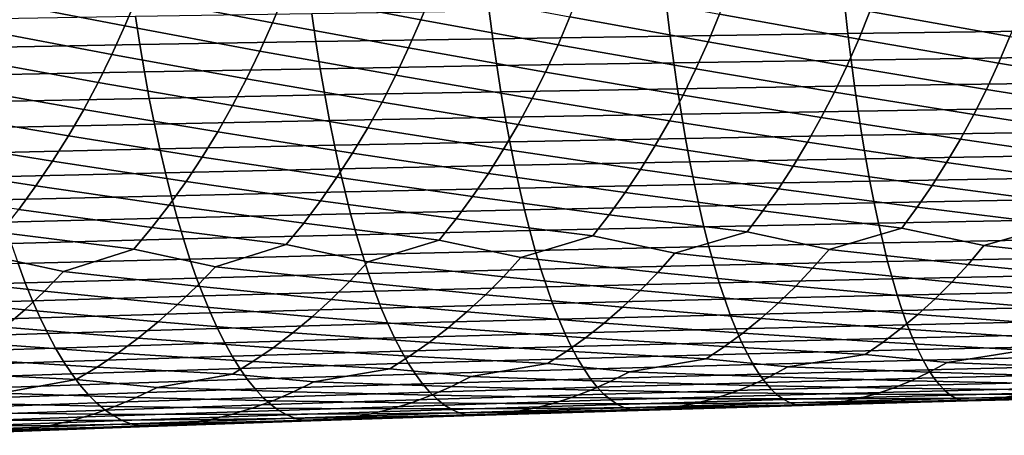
# Model space of a CAD drawing. Header units: metres. Extents: x -240 to 45, y -77 to 27.
# Tile 225 of 256: x -114.93 to -102.79, y -10.57 to -5.45. Entities that reach past the tile are written whole.
import ezdxf

# ---------------------------------------------------------------- set-up
doc = ezdxf.new("R2010")
doc.units = ezdxf.units.M
doc.layers.add('solid_102011X2', color=7, linetype='CONTINUOUS')

msp = doc.modelspace()

# ---------------------------------------------------------------- linework, layer by layer
at = {"layer": 'solid_102011X2'}
for points in [[(-113.629562, -5.524111, 356.614502), (-115.286125, -5.202315, 355.826935), (-114.542526, -4.819882, 355.876648), (-113.479706, -5.164064, 356.442566)], [(-111.809944, -5.484932, 357.197754), (-113.479706, -5.164064, 356.442566), (-112.727242, -4.784779, 356.482788), (-111.664169, -5.127525, 357.024353)], [(-109.981606, -5.447597, 357.746704), (-111.664169, -5.127525, 357.024353), (-110.902901, -4.751287, 357.054565), (-109.839935, -5.092712, 357.571869)], [(-109.839935, -5.092712, 357.571869), (-108.144966, -5.412119, 358.260864), (-108.291359, -5.756579, 358.449005), (-109.981606, -5.447597, 357.746704)], [(-108.007416, -5.059635, 358.084534), (-106.300468, -5.378511, 358.739716), (-106.442444, -5.720724, 358.929413), (-108.144966, -5.412119, 358.260864)], [(-106.167061, -5.028306, 358.56192), (-104.448555, -5.346786, 359.182861), (-104.58609, -5.686871, 359.374084), (-106.300468, -5.378511, 358.739716)], [(-104.319313, -4.998737, 359.003601), (-102.589676, -5.316956, 359.589813), (-102.722748, -5.655033, 359.782562), (-104.448555, -5.346786, 359.182861)], [(-115.286125, -5.202315, 355.826935), (-113.629562, -5.524111, 356.614502), (-113.789085, -5.876022, 356.798004), (-115.440056, -5.565123, 355.997437)], [(-113.479706, -5.164064, 356.442566), (-111.809944, -5.484932, 357.197754), (-111.965103, -5.834242, 357.382812), (-113.629562, -5.524111, 356.614502)], [(-111.664169, -5.127525, 357.024353), (-109.981606, -5.447597, 357.746704), (-110.132393, -5.794423, 357.933319), (-111.809944, -5.484932, 357.197754)], [(-109.141151, -5.341612, 376.097504), (-109.095642, -5.681957, 375.885132), (-106.910149, -5.648815, 376.275787), (-106.951622, -5.310452, 376.48764)], [(-106.951622, -5.310452, 376.48764), (-106.910149, -5.648815, 376.275787), (-104.717873, -5.617673, 376.630005), (-104.75531, -5.281172, 376.8414)], [(-104.75531, -5.281172, 376.8414), (-104.717873, -5.617673, 376.630005), (-102.519043, -5.588553, 376.947327), (-102.552437, -5.253791, 377.158234)], [(-115.666756, -5.446197, 374.713135), (-115.609108, -5.793197, 374.499298), (-113.445351, -5.754167, 374.996399), (-113.49894, -5.409503, 375.209778)], [(-113.49894, -5.409503, 375.209778), (-113.445351, -5.754167, 374.996399), (-111.274117, -5.717081, 375.458496), (-111.323662, -5.374635, 375.671387)], [(-111.323662, -5.374635, 375.671387), (-111.274117, -5.717081, 375.458496), (-109.095642, -5.681957, 375.885132), (-109.141151, -5.341612, 376.097504)], [(-109.981606, -5.447597, 357.746704), (-108.291359, -5.756579, 358.449005), (-108.446381, -6.092488, 358.648651), (-110.132393, -5.794423, 357.933319)], [(-108.144966, -5.412119, 358.260864), (-106.442444, -5.720724, 358.929413), (-106.592781, -6.05442, 359.130707), (-108.291359, -5.756579, 358.449005)], [(-106.300468, -5.378511, 358.739716), (-104.58609, -5.686871, 359.374084), (-104.731712, -6.018471, 359.576996), (-106.442444, -5.720724, 358.929413)], [(-104.448555, -5.346786, 359.182861), (-102.722748, -5.655033, 359.782562), (-102.863632, -5.984654, 359.987122), (-104.58609, -5.686871, 359.374084)], [(-115.440056, -5.565123, 355.997437), (-113.789085, -5.876022, 356.798004), (-113.958031, -6.219262, 356.992798), (-115.60392, -5.919751, 356.179382)], [(-113.629562, -5.524111, 356.614502), (-111.965103, -5.834242, 357.382812), (-112.129425, -6.174924, 357.579224), (-113.789085, -5.876022, 356.798004)], [(-111.809944, -5.484932, 357.197754), (-110.132393, -5.794423, 357.933319), (-110.292068, -6.132661, 358.131348), (-111.965103, -5.834242, 357.382812)], [(-111.274117, -5.717081, 375.458496), (-111.22155, -6.050678, 375.232666), (-109.047363, -6.013508, 375.65979), (-109.095642, -5.681957, 375.885132)], [(-109.095642, -5.681957, 375.885132), (-109.047363, -6.013508, 375.65979), (-106.86615, -5.978436, 376.050964), (-106.910149, -5.648815, 376.275787)], [(-106.910149, -5.648815, 376.275787), (-106.86615, -5.978436, 376.050964), (-104.678162, -5.945483, 376.405701), (-104.717873, -5.617673, 376.630005)], [(-104.58609, -5.686871, 359.374084), (-102.863632, -5.984654, 359.987122), (-103.012115, -6.305325, 360.203125), (-104.731712, -6.018471, 359.576996)], [(-104.717873, -5.617673, 376.630005), (-104.678162, -5.945483, 376.405701), (-102.483604, -5.914668, 376.723572), (-102.519043, -5.588553, 376.947327)], [(-102.722748, -5.655033, 359.782562), (-100.988976, -5.952986, 360.360596), (-101.132423, -6.271823, 360.578278), (-102.863632, -5.984654, 359.987122)], [(-115.609108, -5.793197, 374.499298), (-115.547943, -6.13123, 374.2724), (-113.388489, -6.089925, 374.77005), (-113.445351, -5.754167, 374.996399)], [(-113.445351, -5.754167, 374.996399), (-113.388489, -6.089925, 374.77005), (-111.22155, -6.050678, 375.232666), (-111.274117, -5.717081, 375.458496)], [(-110.132393, -5.794423, 357.933319), (-108.446381, -6.092488, 358.648651), (-108.609772, -6.419344, 358.859558), (-110.292068, -6.132661, 358.131348)], [(-108.291359, -5.756579, 358.449005), (-106.592781, -6.05442, 359.130707), (-106.751228, -6.3791, 359.343292), (-108.446381, -6.092488, 358.648651)], [(-106.442444, -5.720724, 358.929413), (-104.731712, -6.018471, 359.576996), (-104.885201, -6.341089, 359.79129), (-106.592781, -6.05442, 359.130707)], [(-115.60392, -5.919751, 356.179382), (-113.958031, -6.219262, 356.992798), (-114.136131, -6.553317, 357.198608), (-115.777473, -6.265661, 356.372589)], [(-113.789085, -5.876022, 356.798004), (-112.129425, -6.174924, 357.579224), (-112.302643, -6.506468, 357.786743), (-113.958031, -6.219262, 356.992798)], [(-111.965103, -5.834242, 357.382812), (-110.292068, -6.132661, 358.131348), (-110.460388, -6.461805, 358.340546), (-112.129425, -6.174924, 357.579224)], [(-106.86615, -5.978436, 376.050964), (-106.819702, -6.298814, 375.813599), (-104.636223, -6.2641, 376.168884), (-104.678162, -5.945483, 376.405701)], [(-104.678162, -5.945483, 376.405701), (-104.636223, -6.2641, 376.168884), (-102.446198, -6.231639, 376.487305), (-102.483604, -5.914668, 376.723572)], [(-113.388489, -6.089925, 374.77005), (-113.328453, -6.416265, 374.531036), (-111.166046, -6.374918, 374.994202), (-111.22155, -6.050678, 375.232666)], [(-111.22155, -6.050678, 375.232666), (-111.166046, -6.374918, 374.994202), (-108.996384, -6.33576, 375.421875), (-109.047363, -6.013508, 375.65979)], [(-109.047363, -6.013508, 375.65979), (-108.996384, -6.33576, 375.421875), (-106.819702, -6.298814, 375.813599), (-106.86615, -5.978436, 376.050964)], [(-106.592781, -6.05442, 359.130707), (-104.885201, -6.341089, 359.79129), (-105.046555, -6.654234, 360.016602), (-106.751228, -6.3791, 359.343292)], [(-104.731712, -6.018471, 359.576996), (-103.012115, -6.305325, 360.203125), (-103.168221, -6.616556, 360.430176), (-104.885201, -6.341089, 359.79129)], [(-102.863632, -5.984654, 359.987122), (-101.132423, -6.271823, 360.578278), (-101.283241, -6.581252, 360.807129), (-103.012115, -6.305325, 360.203125)], [(-115.547943, -6.13123, 374.2724), (-115.483368, -6.45978, 374.032837), (-113.328453, -6.416265, 374.531036), (-113.388489, -6.089925, 374.77005)], [(-112.129425, -6.174924, 357.579224), (-110.460388, -6.461805, 358.340546), (-110.637344, -6.781356, 358.560547), (-112.302643, -6.506468, 357.786743)], [(-110.292068, -6.132661, 358.131348), (-108.609772, -6.419344, 358.859558), (-108.781563, -6.73665, 359.081329), (-110.460388, -6.461805, 358.340546)], [(-108.446381, -6.092488, 358.648651), (-106.751228, -6.3791, 359.343292), (-106.917816, -6.694271, 359.566833), (-108.609772, -6.419344, 358.859558)], [(-115.777473, -6.265661, 356.372589), (-114.136131, -6.553317, 357.198608), (-114.32338, -6.877681, 357.415039), (-115.960442, -6.602337, 356.576691)], [(-113.958031, -6.219262, 356.992798), (-112.302643, -6.506468, 357.786743), (-112.484756, -6.828372, 358.004944), (-114.136131, -6.553317, 357.198608)], [(-108.996384, -6.33576, 375.421875), (-108.942787, -6.648213, 375.171753), (-106.770859, -6.60945, 375.564056), (-106.819702, -6.298814, 375.813599)], [(-106.819702, -6.298814, 375.813599), (-106.770859, -6.60945, 375.564056), (-104.59214, -6.57303, 375.919922), (-104.636223, -6.2641, 376.168884)], [(-104.636223, -6.2641, 376.168884), (-104.59214, -6.57303, 375.919922), (-102.406868, -6.538974, 376.238861), (-102.446198, -6.231639, 376.487305)], [(-103.012115, -6.305325, 360.203125), (-101.283241, -6.581252, 360.807129), (-101.441704, -6.880803, 361.046692), (-103.168221, -6.616556, 360.430176)], [(-115.483368, -6.45978, 374.032837), (-115.415474, -6.778338, 373.780945), (-113.265335, -6.732679, 374.279755), (-113.328453, -6.416265, 374.531036)], [(-113.328453, -6.416265, 374.531036), (-113.265335, -6.732679, 374.279755), (-111.107697, -6.689297, 374.7435), (-111.166046, -6.374918, 374.994202)], [(-111.166046, -6.374918, 374.994202), (-111.107697, -6.689297, 374.7435), (-108.942787, -6.648213, 375.171753), (-108.996384, -6.33576, 375.421875)], [(-108.609772, -6.419344, 358.859558), (-106.917816, -6.694271, 359.566833), (-107.092812, -6.999458, 359.800842), (-108.781563, -6.73665, 359.081329)], [(-106.751228, -6.3791, 359.343292), (-105.046555, -6.654234, 360.016602), (-105.216072, -6.957435, 360.252472), (-106.917816, -6.694271, 359.566833)], [(-104.885201, -6.341089, 359.79129), (-103.168221, -6.616556, 360.430176), (-103.33223, -6.917877, 360.667908), (-105.046555, -6.654234, 360.016602)], [(-112.302643, -6.506468, 357.786743), (-110.637344, -6.781356, 358.560547), (-110.823204, -7.090835, 358.790833), (-112.484756, -6.828372, 358.004944)], [(-110.460388, -6.461805, 358.340546), (-108.781563, -6.73665, 359.081329), (-108.961998, -7.043931, 359.313477), (-110.637344, -6.781356, 358.560547)], [(-104.59214, -6.57303, 375.919922), (-104.545959, -6.871789, 375.659149), (-102.365662, -6.836194, 375.978699), (-102.406868, -6.538974, 376.238861)], [(-115.960442, -6.602337, 356.576691), (-114.32338, -6.877681, 357.415039), (-114.52002, -7.191871, 357.641632), (-116.152809, -6.929268, 356.791351)], [(-114.136131, -6.553317, 357.198608), (-112.484756, -6.828372, 358.004944), (-112.676018, -7.140154, 358.233368), (-114.32338, -6.877681, 357.415039)], [(-111.107697, -6.689297, 374.7435), (-111.046577, -6.993324, 374.480927), (-108.88665, -6.950378, 374.90979), (-108.942787, -6.648213, 375.171753)], [(-108.942787, -6.648213, 375.171753), (-108.88665, -6.950378, 374.90979), (-106.719704, -6.909859, 375.302673), (-106.770859, -6.60945, 375.564056)], [(-106.770859, -6.60945, 375.564056), (-106.719704, -6.909859, 375.302673), (-104.545959, -6.871789, 375.659149), (-104.59214, -6.57303, 375.919922)], [(-105.046555, -6.654234, 360.016602), (-103.33223, -6.917877, 360.667908), (-103.502991, -7.208817, 360.916046), (-105.216072, -6.957435, 360.252472)], [(-103.168221, -6.616556, 360.430176), (-101.441704, -6.880803, 361.046692), (-101.606689, -7.170008, 361.296753), (-103.33223, -6.917877, 360.667908)], [(-115.415474, -6.778338, 373.780945), (-115.344353, -7.086405, 373.517151), (-113.199226, -7.038674, 374.016541), (-113.265335, -6.732679, 374.279755)], [(-113.265335, -6.732679, 374.279755), (-113.199226, -7.038674, 374.016541), (-111.046577, -6.993324, 374.480927), (-111.107697, -6.689297, 374.7435)], [(-110.637344, -6.781356, 358.560547), (-108.961998, -7.043931, 359.313477), (-109.149902, -7.340699, 359.555878), (-110.823204, -7.090835, 358.790833)], [(-108.781563, -6.73665, 359.081329), (-107.092812, -6.999458, 359.800842), (-107.275024, -7.29418, 360.045166), (-108.961998, -7.043931, 359.313477)], [(-106.917816, -6.694271, 359.566833), (-105.216072, -6.957435, 360.252472), (-105.392578, -7.250214, 360.498718), (-107.092812, -6.999458, 359.800842)], [(-114.32338, -6.877681, 357.415039), (-112.676018, -7.140154, 358.233368), (-112.875214, -7.441319, 358.471985), (-114.52002, -7.191871, 357.641632)], [(-112.484756, -6.828372, 358.004944), (-110.823204, -7.090835, 358.790833), (-111.016769, -7.389751, 359.031342), (-112.676018, -7.140154, 358.233368)], [(-108.88665, -6.950378, 374.90979), (-108.828072, -7.241797, 374.636383), (-106.666321, -7.199585, 375.029907), (-106.719704, -6.909859, 375.302673)], [(-106.719704, -6.909859, 375.302673), (-106.666321, -7.199585, 375.029907), (-104.497772, -7.159926, 375.386993), (-104.545959, -6.871789, 375.659149)], [(-104.545959, -6.871789, 375.659149), (-104.497772, -7.159926, 375.386993), (-102.322678, -7.122845, 375.707153), (-102.365662, -6.836194, 375.978699)], [(-116.152809, -6.929268, 356.791351), (-114.52002, -7.191871, 357.641632), (-114.724831, -7.495385, 357.878326), (-116.354813, -7.245969, 357.016083)], [(-113.199226, -7.038674, 374.016541), (-113.130234, -7.333785, 373.741882), (-110.982796, -7.286539, 374.206879), (-111.046577, -6.993324, 374.480927)], [(-111.046577, -6.993324, 374.480927), (-110.982796, -7.286539, 374.206879), (-108.828072, -7.241797, 374.636383), (-108.88665, -6.950378, 374.90979)], [(-107.092812, -6.999458, 359.800842), (-105.392578, -7.250214, 360.498718), (-105.575798, -7.532114, 360.755005), (-107.275024, -7.29418, 360.045166)], [(-105.216072, -6.957435, 360.252472), (-103.502991, -7.208817, 360.916046), (-103.680229, -7.48892, 361.174316), (-105.392578, -7.250214, 360.498718)], [(-103.33223, -6.917877, 360.667908), (-101.606689, -7.170008, 361.296753), (-101.777924, -7.448414, 361.556976), (-103.502991, -7.208817, 360.916046)], [(-115.344353, -7.086405, 373.517151), (-115.270149, -7.383513, 373.241852), (-113.130234, -7.333785, 373.741882), (-113.199226, -7.038674, 374.016541)], [(-112.676018, -7.140154, 358.233368), (-111.016769, -7.389751, 359.031342), (-111.21772, -7.677637, 359.281708), (-112.875214, -7.441319, 358.471985)], [(-110.823204, -7.090835, 358.790833), (-109.149902, -7.340699, 359.555878), (-109.344971, -7.626491, 359.808228), (-111.016769, -7.389751, 359.031342)], [(-108.961998, -7.043931, 359.313477), (-107.275024, -7.29418, 360.045166), (-107.46418, -7.577977, 360.299469), (-109.149902, -7.340699, 359.555878)], [(-104.497772, -7.159926, 375.386993), (-104.447647, -7.436992, 375.103882), (-102.277962, -7.398484, 375.424713), (-102.322678, -7.122845, 375.707153)], [(-116.354813, -7.245969, 357.016083), (-114.724831, -7.495385, 357.878326), (-114.9375, -7.787749, 358.124786), (-116.565224, -7.551932, 357.250885)], [(-114.52002, -7.191871, 357.641632), (-112.875214, -7.441319, 358.471985), (-113.082031, -7.731395, 358.720398), (-114.724831, -7.495385, 357.878326)], [(-110.982796, -7.286539, 374.206879), (-110.916451, -7.568483, 373.921814), (-108.767143, -7.522016, 374.351959), (-108.828072, -7.241797, 374.636383)], [(-108.828072, -7.241797, 374.636383), (-108.767143, -7.522016, 374.351959), (-106.610786, -7.478178, 374.746155), (-106.666321, -7.199585, 375.029907)], [(-106.666321, -7.199585, 375.029907), (-106.610786, -7.478178, 374.746155), (-104.447647, -7.436992, 375.103882), (-104.497772, -7.159926, 375.386993)], [(-105.392578, -7.250214, 360.498718), (-103.680229, -7.48892, 361.174316), (-103.863686, -7.757747, 361.442261), (-105.575798, -7.532114, 360.755005)], [(-103.502991, -7.208817, 360.916046), (-101.777924, -7.448414, 361.556976), (-101.955147, -7.715587, 361.826935), (-103.680229, -7.48892, 361.174316)], [(-115.270149, -7.383513, 373.241852), (-115.192955, -7.669202, 372.955475), (-113.058472, -7.617553, 373.456177), (-113.130234, -7.333785, 373.741882)], [(-113.130234, -7.333785, 373.741882), (-113.058472, -7.617553, 373.456177), (-110.916451, -7.568483, 373.921814), (-110.982796, -7.286539, 374.206879)], [(-111.016769, -7.389751, 359.031342), (-109.344971, -7.626491, 359.808228), (-109.546906, -7.900857, 360.070129), (-111.21772, -7.677637, 359.281708)], [(-109.149902, -7.340699, 359.555878), (-107.46418, -7.577977, 360.299469), (-107.659988, -7.850401, 360.563416), (-109.344971, -7.626491, 359.808228)], [(-107.275024, -7.29418, 360.045166), (-105.575798, -7.532114, 360.755005), (-105.765442, -7.802692, 361.020935), (-107.46418, -7.577977, 360.299469)], [(-104.447647, -7.436992, 375.103882), (-104.39566, -7.702552, 374.810242), (-102.231583, -7.662678, 375.131744), (-102.277962, -7.398484, 375.424713)], [(-114.724831, -7.495385, 357.878326), (-113.082031, -7.731395, 358.720398), (-113.296158, -8.009926, 358.978271), (-114.9375, -7.787749, 358.124786)], [(-112.875214, -7.441319, 358.471985), (-111.21772, -7.677637, 359.281708), (-111.425766, -7.954038, 359.541595), (-113.082031, -7.731395, 358.720398)], [(-110.916451, -7.568483, 373.921814), (-110.847641, -7.838717, 373.62616), (-108.703941, -7.790597, 374.056976), (-108.767143, -7.522016, 374.351959)], [(-108.767143, -7.522016, 374.351959), (-108.703941, -7.790597, 374.056976), (-106.5532, -7.7452, 374.451843), (-106.610786, -7.478178, 374.746155)], [(-106.610786, -7.478178, 374.746155), (-106.5532, -7.7452, 374.451843), (-104.39566, -7.702552, 374.810242), (-104.447647, -7.436992, 375.103882)], [(-103.680229, -7.48892, 361.174316), (-101.955147, -7.715587, 361.826935), (-102.138084, -7.971118, 362.106201), (-103.863686, -7.757747, 361.442261)], [(-115.192955, -7.669202, 372.955475), (-115.112892, -7.943023, 372.658447), (-112.984047, -7.889534, 373.159821), (-113.058472, -7.617553, 373.456177)], [(-113.058472, -7.617553, 373.456177), (-112.984047, -7.889534, 373.159821), (-110.847641, -7.838717, 373.62616), (-110.916451, -7.568483, 373.921814)], [(-109.344971, -7.626491, 359.808228), (-107.659988, -7.850401, 360.563416), (-107.862144, -8.111037, 360.836517), (-109.546906, -7.900857, 360.070129)], [(-107.46418, -7.577977, 360.299469), (-105.765442, -7.802692, 361.020935), (-105.961227, -8.061535, 361.296112), (-107.659988, -7.850401, 360.563416)], [(-105.575798, -7.532114, 360.755005), (-103.863686, -7.757747, 361.442261), (-104.05307, -8.014888, 361.719482), (-105.765442, -7.802692, 361.020935)], [(-113.082031, -7.731395, 358.720398), (-111.425766, -7.954038, 359.541595), (-111.640579, -8.218533, 359.810608), (-113.296158, -8.009926, 358.978271)], [(-111.21772, -7.677637, 359.281708), (-109.546906, -7.900857, 360.070129), (-109.755402, -8.163377, 360.341187), (-111.425766, -7.954038, 359.541595)], [(-108.703941, -7.790597, 374.056976), (-108.638573, -8.047134, 373.751892), (-106.493629, -8.000251, 374.147461), (-106.5532, -7.7452, 374.451843)], [(-106.5532, -7.7452, 374.451843), (-106.493629, -8.000251, 374.147461), (-104.341888, -7.956206, 374.506561), (-104.39566, -7.702552, 374.810242)], [(-104.39566, -7.702552, 374.810242), (-104.341888, -7.956206, 374.506561), (-102.183609, -7.915028, 374.828735), (-102.231583, -7.662678, 375.131744)], [(-103.863686, -7.757747, 361.442261), (-102.138084, -7.971118, 362.106201), (-103.041855, -8.231112, 362.25415), (-104.05307, -8.014888, 361.719482)], [(-114.9375, -7.787749, 358.124786), (-113.296158, -8.009926, 358.978271), (-113.517265, -8.276484, 359.245209), (-115.157684, -8.068501, 358.380646)], [(-112.984047, -7.889534, 373.159821), (-112.907059, -8.149317, 372.853333), (-110.776474, -8.096831, 373.320374), (-110.847641, -7.838717, 373.62616)], [(-110.847641, -7.838717, 373.62616), (-110.776474, -8.096831, 373.320374), (-108.638573, -8.047134, 373.751892), (-108.703941, -7.790597, 374.056976)], [(-107.659988, -7.850401, 360.563416), (-105.961227, -8.061535, 361.296112), (-106.853104, -8.326409, 361.417419), (-107.862144, -8.111037, 360.836517)], [(-105.765442, -7.802692, 361.020935), (-104.05307, -8.014888, 361.719482), (-104.950943, -8.277298, 361.853851), (-105.961227, -8.061535, 361.296112)], [(-115.112892, -7.943023, 372.658447), (-115.03009, -8.204562, 372.351227), (-112.907059, -8.149317, 372.853333), (-112.984047, -7.889534, 373.159821)], [(-111.425766, -7.954038, 359.541595), (-109.755402, -8.163377, 360.341187), (-110.634964, -8.433329, 360.438049), (-111.640579, -8.218533, 359.810608)], [(-109.546906, -7.900857, 360.070129), (-107.862144, -8.111037, 360.836517), (-108.74791, -8.378427, 360.945343), (-109.755402, -8.163377, 360.341187)], [(-108.638573, -8.047134, 373.751892), (-108.571152, -8.291227, 373.437164), (-106.432182, -8.242929, 373.833435), (-106.493629, -8.000251, 374.147461)], [(-106.493629, -8.000251, 374.147461), (-106.432182, -8.242929, 373.833435), (-104.286423, -8.197558, 374.193268), (-104.341888, -7.956206, 374.506561)], [(-104.341888, -7.956206, 374.506561), (-104.286423, -8.197558, 374.193268), (-102.134132, -8.155141, 374.516144), (-102.183609, -7.915028, 374.828735)], [(-102.138084, -7.971118, 362.106201), (-101.126236, -8.187874, 362.617859), (-101.316048, -8.418036, 362.915771), (-103.041855, -8.231112, 362.25415)], [(-115.157684, -8.068501, 358.380646), (-113.517265, -8.276484, 359.245209), (-114.384178, -8.551703, 359.319763), (-115.385071, -8.33721, 358.645508)], [(-113.296158, -8.009926, 358.978271), (-111.640579, -8.218533, 359.810608), (-112.513847, -8.491095, 359.896027), (-113.517265, -8.276484, 359.245209)], [(-112.907059, -8.149317, 372.853333), (-112.827652, -8.396497, 372.53714), (-110.703056, -8.342425, 373.004913), (-110.776474, -8.096831, 373.320374)], [(-110.776474, -8.096831, 373.320374), (-110.703056, -8.342425, 373.004913), (-108.571152, -8.291227, 373.437164), (-108.638573, -8.047134, 373.751892)], [(-107.862144, -8.111037, 360.836517), (-106.853104, -8.326409, 361.417419), (-107.063278, -8.561175, 361.708954), (-108.74791, -8.378427, 360.945343)], [(-105.961227, -8.061535, 361.296112), (-104.950943, -8.277298, 361.853851), (-105.154366, -8.510447, 362.147491), (-106.853104, -8.326409, 361.417419)], [(-104.05307, -8.014888, 361.719482), (-103.041855, -8.231112, 362.25415), (-103.238487, -8.462727, 362.549927), (-104.950943, -8.277298, 361.853851)], [(-115.03009, -8.204562, 372.351227), (-114.944672, -8.453413, 372.034302), (-112.827652, -8.396497, 372.53714), (-112.907059, -8.149317, 372.853333)], [(-111.640579, -8.218533, 359.810608), (-110.634964, -8.433329, 360.438049), (-110.858543, -8.671572, 360.725311), (-112.513847, -8.491095, 359.896027)], [(-109.755402, -8.163377, 360.341187), (-108.74791, -8.378427, 360.945343), (-108.964806, -8.614891, 361.234711), (-110.634964, -8.433329, 360.438049)], [(-108.571152, -8.291227, 373.437164), (-108.501762, -8.522495, 373.113281), (-106.368958, -8.472858, 373.510315), (-106.432182, -8.242929, 373.833435)], [(-106.432182, -8.242929, 373.833435), (-106.368958, -8.472858, 373.510315), (-104.229347, -8.426231, 373.87085), (-104.286423, -8.197558, 374.193268)], [(-104.286423, -8.197558, 374.193268), (-104.229347, -8.426231, 373.87085), (-102.083206, -8.382641, 374.194489), (-102.134132, -8.155141, 374.516144)], [(-103.041855, -8.231112, 362.25415), (-101.316048, -8.418036, 362.915771), (-101.510399, -8.635436, 363.221771), (-103.238487, -8.462727, 362.549927)], [(-115.385071, -8.33721, 358.645508), (-114.384178, -8.551703, 359.319763), (-114.621078, -8.793743, 359.602722), (-116.245567, -8.615134, 358.709717)], [(-113.517265, -8.276484, 359.245209), (-112.513847, -8.491095, 359.896027), (-112.744102, -8.731196, 360.181152), (-114.384178, -8.551703, 359.319763)], [(-112.827652, -8.396497, 372.53714), (-112.745934, -8.630686, 372.211761), (-110.62751, -8.575113, 372.680298), (-110.703056, -8.342425, 373.004913)], [(-110.703056, -8.342425, 373.004913), (-110.62751, -8.575113, 372.680298), (-108.501762, -8.522495, 373.113281), (-108.571152, -8.291227, 373.437164)], [(-106.853104, -8.326409, 361.417419), (-105.154366, -8.510447, 362.147491), (-105.362686, -8.730724, 362.449158), (-107.063278, -8.561175, 361.708954)], [(-104.950943, -8.277298, 361.853851), (-103.238487, -8.462727, 362.549927), (-103.439842, -8.681526, 362.85376), (-105.154366, -8.510447, 362.147491)], [(-117.053825, -8.513149, 371.496887), (-116.959724, -8.750585, 371.169983), (-114.856766, -8.689185, 371.708191), (-114.944672, -8.453413, 372.034302)], [(-114.944672, -8.453413, 372.034302), (-114.856766, -8.689185, 371.708191), (-112.745934, -8.630686, 372.211761), (-112.827652, -8.396497, 372.53714)], [(-112.513847, -8.491095, 359.896027), (-110.858543, -8.671572, 360.725311), (-111.087563, -8.896749, 361.020508), (-112.744102, -8.731196, 360.181152)], [(-110.634964, -8.433329, 360.438049), (-108.964806, -8.614891, 361.234711), (-109.186951, -8.838358, 361.532074), (-110.858543, -8.671572, 360.725311)], [(-108.74791, -8.378427, 360.945343), (-107.063278, -8.561175, 361.708954), (-107.278526, -8.78301, 362.008453), (-108.964806, -8.614891, 361.234711)], [(-108.501762, -8.522495, 373.113281), (-108.430534, -8.740589, 372.780762), (-106.304039, -8.689692, 373.178528), (-106.368958, -8.472858, 373.510315)], [(-106.368958, -8.472858, 373.510315), (-106.304039, -8.689692, 373.178528), (-104.170753, -8.641881, 373.539825), (-104.229347, -8.426231, 373.87085)], [(-104.229347, -8.426231, 373.87085), (-104.170753, -8.641881, 373.539825), (-102.030937, -8.597186, 373.864227), (-102.083206, -8.382641, 374.194489)], [(-103.238487, -8.462727, 362.549927), (-101.510399, -8.635436, 363.221771), (-101.708984, -8.839719, 363.53537), (-103.439842, -8.681526, 362.85376)], [(-116.245567, -8.615134, 358.709717), (-114.621078, -8.793743, 359.602722), (-114.863762, -9.022564, 359.893616), (-116.489098, -8.859191, 358.99057)], [(-114.384178, -8.551703, 359.319763), (-112.744102, -8.731196, 360.181152), (-112.979958, -8.958158, 360.474182), (-114.621078, -8.793743, 359.602722)], [(-112.745934, -8.630686, 372.211761), (-112.662041, -8.851534, 371.877686), (-110.549957, -8.794546, 372.346985), (-110.62751, -8.575113, 372.680298)], [(-110.62751, -8.575113, 372.680298), (-110.549957, -8.794546, 372.346985), (-108.430534, -8.740589, 372.780762), (-108.501762, -8.522495, 373.113281)], [(-108.964806, -8.614891, 361.234711), (-107.278526, -8.78301, 362.008453), (-107.498512, -8.991549, 362.315521), (-109.186951, -8.838358, 361.532074)], [(-107.063278, -8.561175, 361.708954), (-105.362686, -8.730724, 362.449158), (-105.575577, -8.937773, 362.758423), (-107.278526, -8.78301, 362.008453)], [(-105.154366, -8.510447, 362.147491), (-103.439842, -8.681526, 362.85376), (-103.645607, -8.887155, 363.165192), (-105.362686, -8.730724, 362.449158)], [(-104.170753, -8.641881, 373.539825), (-104.110725, -8.844171, 373.200714), (-101.977386, -8.798441, 373.525879), (-102.030937, -8.597186, 373.864227)], [(-116.959724, -8.750585, 371.169983), (-116.863113, -8.974493, 370.834381), (-114.766525, -8.911526, 371.373352), (-114.856766, -8.689185, 371.708191)], [(-114.856766, -8.689185, 371.708191), (-114.766525, -8.911526, 371.373352), (-112.662041, -8.851534, 371.877686), (-112.745934, -8.630686, 372.211761)], [(-112.744102, -8.731196, 360.181152), (-111.087563, -8.896749, 361.020508), (-111.321655, -9.108489, 361.323212), (-112.979958, -8.958158, 360.474182)], [(-110.858543, -8.671572, 360.725311), (-109.186951, -8.838358, 361.532074), (-109.414009, -9.048463, 361.836975), (-111.087563, -8.896749, 361.020508)], [(-108.430534, -8.740589, 372.780762), (-108.357552, -8.945168, 372.440094), (-106.237541, -8.893089, 372.838654), (-106.304039, -8.689692, 373.178528)], [(-106.304039, -8.689692, 373.178528), (-106.237541, -8.893089, 372.838654), (-104.110725, -8.844171, 373.200714), (-104.170753, -8.641881, 373.539825)], [(-105.362686, -8.730724, 362.449158), (-103.645607, -8.887155, 363.165192), (-103.855453, -9.079279, 363.483765), (-105.575577, -8.937773, 362.758423)], [(-103.439842, -8.681526, 362.85376), (-101.708984, -8.839719, 363.53537), (-101.911507, -9.030556, 363.85614), (-103.645607, -8.887155, 363.165192)], [(-114.621078, -8.793743, 359.602722), (-112.979958, -8.958158, 360.474182), (-113.221069, -9.171604, 360.774689), (-114.863762, -9.022564, 359.893616)], [(-114.766525, -8.911526, 371.373352), (-114.674072, -9.120086, 371.030334), (-112.576096, -9.058696, 371.535461), (-112.662041, -8.851534, 371.877686)], [(-112.662041, -8.851534, 371.877686), (-112.576096, -9.058696, 371.535461), (-110.470497, -9.000381, 372.005554), (-110.549957, -8.794546, 372.346985)], [(-110.549957, -8.794546, 372.346985), (-110.470497, -9.000381, 372.005554), (-108.357552, -8.945168, 372.440094), (-108.430534, -8.740589, 372.780762)], [(-109.186951, -8.838358, 361.532074), (-107.498512, -8.991549, 362.315521), (-107.722908, -9.186455, 362.6297), (-109.414009, -9.048463, 361.836975)], [(-107.278526, -8.78301, 362.008453), (-105.575577, -8.937773, 362.758423), (-105.792717, -9.131253, 363.074799), (-107.498512, -8.991549, 362.315521)], [(-106.237541, -8.893089, 372.838654), (-106.169548, -9.082733, 372.49115), (-104.049355, -9.032782, 372.854034), (-104.110725, -8.844171, 373.200714)], [(-104.110725, -8.844171, 373.200714), (-104.049355, -9.032782, 372.854034), (-101.922638, -8.986089, 373.179962), (-101.977386, -8.798441, 373.525879)], [(-116.863113, -8.974493, 370.834381), (-116.764145, -9.184523, 370.49057), (-114.674072, -9.120086, 371.030334), (-114.766525, -8.911526, 371.373352)], [(-116.489098, -8.859191, 358.99057), (-114.863762, -9.022564, 359.893616), (-115.11187, -9.237787, 360.191956), (-116.738586, -9.089945, 359.279266)], [(-112.979958, -8.958158, 360.474182), (-111.321655, -9.108489, 361.323212), (-111.560471, -9.306445, 361.632965), (-113.221069, -9.171604, 360.774689)], [(-111.087563, -8.896749, 361.020508), (-109.414009, -9.048463, 361.836975), (-109.645622, -9.244861, 362.148926), (-111.321655, -9.108489, 361.323212)], [(-110.470497, -9.000381, 372.005554), (-110.389267, -9.192293, 371.656464), (-108.282944, -9.135913, 372.091797), (-108.357552, -8.945168, 372.440094)], [(-108.357552, -8.945168, 372.440094), (-108.282944, -9.135913, 372.091797), (-106.169548, -9.082733, 372.49115), (-106.237541, -8.893089, 372.838654)], [(-105.575577, -8.937773, 362.758423), (-103.855453, -9.079279, 363.483765), (-104.069061, -9.257597, 363.80896), (-105.792717, -9.131253, 363.074799)], [(-103.645607, -8.887155, 363.165192), (-101.911507, -9.030556, 363.85614), (-102.117638, -9.207647, 364.183533), (-103.855453, -9.079279, 363.483765)], [(-114.863762, -9.022564, 359.893616), (-113.221069, -9.171604, 360.774689), (-113.467064, -9.371185, 361.082275), (-115.11187, -9.237787, 360.191956)], [(-114.674072, -9.120086, 371.030334), (-114.579559, -9.314538, 370.679626), (-112.488228, -9.251844, 371.185577), (-112.576096, -9.058696, 371.535461)], [(-112.576096, -9.058696, 371.535461), (-112.488228, -9.251844, 371.185577), (-110.389267, -9.192293, 371.656464), (-110.470497, -9.000381, 372.005554)], [(-109.414009, -9.048463, 361.836975), (-107.722908, -9.186455, 362.6297), (-107.951355, -9.367418, 362.95047), (-109.645622, -9.244861, 362.148926)], [(-108.282944, -9.135913, 372.091797), (-108.206833, -9.312538, 371.73645), (-106.100189, -9.258341, 372.136627), (-106.169548, -9.082733, 372.49115)], [(-107.498512, -8.991549, 362.315521), (-105.792717, -9.131253, 363.074799), (-106.013763, -9.310863, 363.397766), (-107.722908, -9.186455, 362.6297)], [(-106.169548, -9.082733, 372.49115), (-106.100189, -9.258341, 372.136627), (-103.986748, -9.207435, 372.500305), (-104.049355, -9.032782, 372.854034)], [(-103.855453, -9.079279, 363.483765), (-102.117638, -9.207647, 364.183533), (-102.327248, -9.370703, 364.517059), (-104.069061, -9.257597, 363.80896)], [(-104.049355, -9.032782, 372.854034), (-103.986748, -9.207435, 372.500305), (-101.866783, -9.159851, 372.827026), (-101.922638, -8.986089, 373.179962)], [(-116.764145, -9.184523, 370.49057), (-116.662964, -9.380345, 370.139069), (-114.579559, -9.314538, 370.679626), (-114.674072, -9.120086, 371.030334)], [(-113.221069, -9.171604, 360.774689), (-111.560471, -9.306445, 361.632965), (-111.803635, -9.490303, 361.949341), (-113.467064, -9.371185, 361.082275)], [(-112.488228, -9.251844, 371.185577), (-112.39859, -9.430695, 370.828613), (-110.306396, -9.369999, 371.300293), (-110.389267, -9.192293, 371.656464)], [(-111.321655, -9.108489, 361.323212), (-109.645622, -9.244861, 362.148926), (-109.881439, -9.42724, 362.467499), (-111.560471, -9.306445, 361.632965)], [(-110.389267, -9.192293, 371.656464), (-110.306396, -9.369999, 371.300293), (-108.206833, -9.312538, 371.73645), (-108.282944, -9.135913, 372.091797)], [(-107.722908, -9.186455, 362.6297), (-106.013763, -9.310863, 363.397766), (-106.238556, -9.476304, 363.726868), (-107.951355, -9.367418, 362.95047)], [(-106.100189, -9.258341, 372.136627), (-106.029564, -9.419635, 371.775574), (-103.922989, -9.367855, 372.140076), (-103.986748, -9.207435, 372.500305)], [(-105.792717, -9.131253, 363.074799), (-104.069061, -9.257597, 363.80896), (-104.286285, -9.421817, 364.140259), (-106.013763, -9.310863, 363.397766)], [(-103.986748, -9.207435, 372.500305), (-103.922989, -9.367855, 372.140076), (-101.809914, -9.319455, 372.467621), (-101.866783, -9.159851, 372.827026)], [(-116.662964, -9.380345, 370.139069), (-116.559731, -9.56167, 369.780426), (-114.483131, -9.494595, 370.321838), (-114.579559, -9.314538, 370.679626)], [(-115.11187, -9.237787, 360.191956), (-113.467064, -9.371185, 361.082275), (-113.717545, -9.556582, 361.396423), (-115.365013, -9.439058, 360.497314)], [(-114.579559, -9.314538, 370.679626), (-114.483131, -9.494595, 370.321838), (-112.39859, -9.430695, 370.828613), (-112.488228, -9.251844, 371.185577)], [(-111.560471, -9.306445, 361.632965), (-109.881439, -9.42724, 362.467499), (-110.121277, -9.595299, 362.792145), (-111.803635, -9.490303, 361.949341)], [(-110.306396, -9.369999, 371.300293), (-110.222, -9.533219, 370.937592), (-108.129326, -9.474767, 371.374603), (-108.206833, -9.312538, 371.73645)], [(-109.645622, -9.244861, 362.148926), (-107.951355, -9.367418, 362.95047), (-108.183685, -9.53414, 363.277344), (-109.881439, -9.42724, 362.467499)], [(-108.206833, -9.312538, 371.73645), (-108.129326, -9.474767, 371.374603), (-106.029564, -9.419635, 371.775574), (-106.100189, -9.258341, 372.136627)], [(-106.013763, -9.310863, 363.397766), (-104.286285, -9.421817, 364.140259), (-104.506439, -9.571654, 364.477264), (-106.238556, -9.476304, 363.726868)], [(-104.069061, -9.257597, 363.80896), (-102.327248, -9.370703, 364.517059), (-102.539673, -9.519444, 364.856262), (-104.286285, -9.421817, 364.140259)], [(-103.922989, -9.367855, 372.140076), (-103.858185, -9.513789, 371.773895), (-101.752098, -9.464648, 372.102264), (-101.809914, -9.319455, 372.467621)], [(-115.365013, -9.439058, 360.497314), (-113.717545, -9.556582, 361.396423), (-113.972328, -9.727487, 361.716614), (-115.622803, -9.626055, 360.809265)], [(-114.483131, -9.494595, 370.321838), (-114.384941, -9.659971, 369.957458), (-112.307304, -9.594964, 370.465057), (-112.39859, -9.430695, 370.828613)], [(-113.467064, -9.371185, 361.082275), (-111.803635, -9.490303, 361.949341), (-112.050957, -9.659757, 362.271759), (-113.717545, -9.556582, 361.396423)], [(-112.39859, -9.430695, 370.828613), (-112.307304, -9.594964, 370.465057), (-110.222, -9.533219, 370.937592), (-110.306396, -9.369999, 371.300293)], [(-109.881439, -9.42724, 362.467499), (-108.183685, -9.53414, 363.277344), (-108.419197, -9.68633, 363.609894), (-110.121277, -9.595299, 362.792145)], [(-107.951355, -9.367418, 362.95047), (-106.238556, -9.476304, 363.726868), (-106.466408, -9.627292, 364.061646), (-108.183685, -9.53414, 363.277344)], [(-108.129326, -9.474767, 371.374603), (-108.050545, -9.622343, 371.006775), (-105.957764, -9.566363, 371.408569), (-106.029564, -9.419635, 371.775574)], [(-106.029564, -9.419635, 371.775574), (-105.957764, -9.566363, 371.408569), (-103.858185, -9.513789, 371.773895), (-103.922989, -9.367855, 372.140076)], [(-104.286285, -9.421817, 364.140259), (-102.539673, -9.519444, 364.856262), (-103.495789, -9.67319, 365.062012), (-104.506439, -9.571654, 364.477264)], [(-103.858185, -9.513789, 371.773895), (-103.792435, -9.645024, 371.402374), (-101.693443, -9.595219, 371.731598), (-101.752098, -9.464648, 372.102264)], [(-116.559731, -9.56167, 369.780426), (-116.454613, -9.728211, 369.415222), (-114.384941, -9.659971, 369.957458), (-114.483131, -9.494595, 370.321838)], [(-113.717545, -9.556582, 361.396423), (-112.050957, -9.659757, 362.271759), (-112.301704, -9.814507, 362.599854), (-113.972328, -9.727487, 361.716614)], [(-112.307304, -9.594964, 370.465057), (-112.214516, -9.744395, 370.095551), (-110.136223, -9.681697, 370.568939), (-110.222, -9.533219, 370.937592)], [(-111.803635, -9.490303, 361.949341), (-110.121277, -9.595299, 362.792145), (-110.364426, -9.748743, 363.122467), (-112.050957, -9.659757, 362.271759)], [(-110.222, -9.533219, 370.937592), (-110.136223, -9.681697, 370.568939), (-108.050545, -9.622343, 371.006775), (-108.129326, -9.474767, 371.374603)], [(-108.183685, -9.53414, 363.277344), (-106.466408, -9.627292, 364.061646), (-107.41256, -9.785116, 364.240234), (-108.419197, -9.68633, 363.609894)], [(-108.050545, -9.622343, 371.006775), (-107.970604, -9.755052, 370.633545), (-105.884926, -9.698312, 371.036194), (-105.957764, -9.566363, 371.408569)], [(-106.238556, -9.476304, 363.726868), (-104.506439, -9.571654, 364.477264), (-105.457626, -9.727438, 364.669159), (-106.466408, -9.627292, 364.061646)], [(-105.957764, -9.566363, 371.408569), (-105.884926, -9.698312, 371.036194), (-103.792435, -9.645024, 371.402374), (-103.858185, -9.513789, 371.773895)], [(-104.506439, -9.571654, 364.477264), (-103.495789, -9.67319, 365.062012), (-103.715752, -9.792948, 365.410187), (-105.457626, -9.727438, 364.669159)], [(-102.539673, -9.519444, 364.856262), (-101.527428, -9.622397, 365.418335), (-101.739464, -9.741235, 365.768738), (-103.495789, -9.67319, 365.062012)], [(-116.454613, -9.728211, 369.415222), (-116.347763, -9.879707, 369.044006), (-114.285133, -9.810409, 369.587097), (-114.384941, -9.659971, 369.957458)], [(-115.622803, -9.626055, 360.809265), (-113.972328, -9.727487, 361.716614), (-114.230659, -9.883594, 362.04248), (-115.885025, -9.798464, 361.127228)], [(-114.384941, -9.659971, 369.957458), (-114.285133, -9.810409, 369.587097), (-112.214516, -9.744395, 370.095551), (-112.307304, -9.594964, 370.465057)], [(-112.050957, -9.659757, 362.271759), (-110.364426, -9.748743, 363.122467), (-111.30024, -9.910656, 363.276093), (-112.301704, -9.814507, 362.599854)], [(-112.214516, -9.744395, 370.095551), (-112.120377, -9.878769, 369.720612), (-110.049187, -9.815214, 370.194855), (-110.136223, -9.681697, 370.568939)], [(-110.121277, -9.595299, 362.792145), (-108.419197, -9.68633, 363.609894), (-109.360222, -9.846197, 363.775757), (-110.364426, -9.748743, 363.122467)], [(-110.136223, -9.681697, 370.568939), (-110.049187, -9.815214, 370.194855), (-107.970604, -9.755052, 370.633545), (-108.050545, -9.622343, 371.006775)], [(-108.419197, -9.68633, 363.609894), (-107.41256, -9.785116, 364.240234), (-107.648262, -9.906841, 364.584045), (-109.360222, -9.846197, 363.775757)], [(-107.970604, -9.755052, 370.633545), (-107.889648, -9.872681, 370.255524), (-105.81115, -9.815269, 370.659027), (-105.884926, -9.698312, 371.036194)], [(-106.466408, -9.627292, 364.061646), (-105.457626, -9.727438, 364.669159), (-105.685471, -9.848159, 365.015137), (-107.41256, -9.785116, 364.240234)], [(-105.884926, -9.698312, 371.036194), (-105.81115, -9.815269, 370.659027), (-103.725845, -9.761351, 371.026062), (-103.792435, -9.645024, 371.402374)], [(-103.792435, -9.645024, 371.402374), (-103.725845, -9.761351, 371.026062), (-101.634033, -9.710958, 371.35611), (-101.693443, -9.595219, 371.731598)], [(-103.495789, -9.67319, 365.062012), (-101.739464, -9.741235, 365.768738), (-101.953232, -9.845129, 366.12323), (-103.715752, -9.792948, 365.410187)], [(-116.347763, -9.879707, 369.044006), (-116.239349, -10.015937, 368.667328), (-114.183861, -9.945686, 369.211304), (-114.285133, -9.810409, 369.587097)], [(-115.885025, -9.798464, 361.127228), (-114.230659, -9.883594, 362.04248), (-115.155846, -10.049603, 362.173279), (-116.150932, -9.955978, 361.450897)], [(-114.285133, -9.810409, 369.587097), (-114.183861, -9.945686, 369.211304), (-112.120377, -9.878769, 369.720612), (-112.214516, -9.744395, 370.095551)], [(-113.972328, -9.727487, 361.716614), (-112.301704, -9.814507, 362.599854), (-113.232231, -9.978467, 362.741791), (-114.230659, -9.883594, 362.04248)], [(-112.301704, -9.814507, 362.599854), (-111.30024, -9.910656, 363.276093), (-111.551552, -10.034515, 363.615509), (-113.232231, -9.978467, 362.741791)], [(-112.120377, -9.878769, 369.720612), (-112.025017, -9.997871, 369.340851), (-109.961037, -9.933558, 369.815979), (-110.049187, -9.815214, 370.194855)], [(-110.364426, -9.748743, 363.122467), (-109.360222, -9.846197, 363.775757), (-109.603745, -9.968969, 364.11734), (-111.30024, -9.910656, 363.276093)], [(-110.049187, -9.815214, 370.194855), (-109.961037, -9.933558, 369.815979), (-107.889648, -9.872681, 370.255524), (-107.970604, -9.755052, 370.633545)], [(-107.889648, -9.872681, 370.255524), (-107.807777, -9.975045, 369.87326), (-105.736542, -9.917049, 370.277618), (-105.81115, -9.815269, 370.659027)], [(-107.41256, -9.785116, 364.240234), (-105.685471, -9.848159, 365.015137), (-105.915222, -9.953784, 365.365265), (-107.648262, -9.906841, 364.584045)], [(-105.81115, -9.815269, 370.659027), (-105.736542, -9.917049, 370.277618), (-103.658501, -9.862586, 370.645508), (-103.725845, -9.761351, 371.026062)], [(-105.457626, -9.727438, 364.669159), (-103.715752, -9.792948, 365.410187), (-103.937523, -9.897689, 365.762512), (-105.685471, -9.848159, 365.015137)], [(-103.715752, -9.792948, 365.410187), (-101.953232, -9.845129, 366.12323), (-102.16832, -9.933908, 366.481262), (-103.937523, -9.897689, 365.762512)], [(-103.725845, -9.761351, 371.026062), (-103.658501, -9.862586, 370.645508), (-101.573967, -9.811686, 370.97641), (-101.634033, -9.710958, 371.35611)], [(-103.658501, -9.862586, 370.645508), (-103.59053, -9.948586, 370.261353), (-101.513329, -9.897256, 370.59314), (-101.573967, -9.811686, 370.97641)], [(-116.239349, -10.015937, 368.667328), (-116.129539, -10.136683, 368.285797), (-114.081291, -10.06559, 368.830658), (-114.183861, -9.945686, 369.211304)], [(-114.230659, -9.883594, 362.04248), (-113.232231, -9.978467, 362.741791), (-113.491318, -10.103454, 363.07901), (-115.155846, -10.049603, 362.173279)], [(-114.183861, -9.945686, 369.211304), (-114.081291, -10.06559, 368.830658), (-112.025017, -9.997871, 369.340851), (-112.120377, -9.878769, 369.720612)], [(-112.025017, -9.997871, 369.340851), (-111.928596, -10.101516, 368.956848), (-109.871902, -10.036545, 369.432831), (-109.961037, -9.933558, 369.815979)], [(-111.30024, -9.910656, 363.276093), (-109.603745, -9.968969, 364.11734), (-109.849335, -10.076473, 364.463104), (-111.551552, -10.034515, 363.615509)], [(-109.961037, -9.933558, 369.815979), (-109.871902, -10.036545, 369.432831), (-107.807777, -9.975045, 369.87326), (-107.889648, -9.872681, 370.255524)], [(-109.360222, -9.846197, 363.775757), (-107.648262, -9.906841, 364.584045), (-107.885941, -10.013389, 364.932007), (-109.603745, -9.968969, 364.11734)], [(-107.648262, -9.906841, 364.584045), (-105.915222, -9.953784, 365.365265), (-106.146439, -10.044139, 365.719025), (-107.885941, -10.013389, 364.932007)], [(-107.807777, -9.975045, 369.87326), (-107.725136, -10.062001, 369.487335), (-105.66124, -10.003511, 369.892609), (-105.736542, -9.917049, 370.277618)], [(-105.685471, -9.848159, 365.015137), (-103.937523, -9.897689, 365.762512), (-104.160698, -9.98724, 366.118408), (-105.915222, -9.953784, 365.365265)], [(-105.736542, -9.917049, 370.277618), (-105.66124, -10.003511, 369.892609), (-103.59053, -9.948586, 370.261353), (-103.658501, -9.862586, 370.645508)], [(-105.66124, -10.003511, 369.892609), (-105.585342, -10.074512, 369.504547), (-103.522026, -10.01921, 369.874146), (-103.59053, -9.948586, 370.261353)], [(-103.937523, -9.897689, 365.762512), (-102.16832, -9.933908, 366.481262), (-102.384254, -10.007404, 366.842377), (-104.160698, -9.98724, 366.118408)], [(-103.59053, -9.948586, 370.261353), (-103.522026, -10.01921, 369.874146), (-101.452217, -9.96753, 370.206787), (-101.513329, -9.897256, 370.59314)], [(-116.129539, -10.136683, 368.285797), (-116.018509, -10.241755, 367.900024), (-113.977577, -10.16993, 368.44574), (-114.081291, -10.06559, 368.830658)], [(-115.155846, -10.049603, 362.173279), (-113.491318, -10.103454, 363.07901), (-113.752655, -10.212978, 363.42038), (-115.422684, -10.175756, 362.508301)], [(-114.081291, -10.06559, 368.830658), (-113.977577, -10.16993, 368.44574), (-111.928596, -10.101516, 368.956848), (-112.025017, -9.997871, 369.340851)], [(-113.232231, -9.978467, 362.741791), (-111.551552, -10.034515, 363.615509), (-111.805023, -10.143012, 363.959076), (-113.491318, -10.103454, 363.07901)], [(-111.928596, -10.101516, 368.956848), (-111.831268, -10.189554, 368.569183), (-109.781921, -10.124025, 369.046051), (-109.871902, -10.036545, 369.432831)], [(-111.551552, -10.034515, 363.615509), (-109.849335, -10.076473, 364.463104), (-110.096542, -10.168527, 364.8125), (-111.805023, -10.143012, 363.959076)], [(-109.871902, -10.036545, 369.432831), (-109.781921, -10.124025, 369.046051), (-107.725136, -10.062001, 369.487335), (-107.807777, -9.975045, 369.87326)], [(-109.603745, -9.968969, 364.11734), (-107.885941, -10.013389, 364.932007), (-108.125175, -10.104577, 365.283569), (-109.849335, -10.076473, 364.463104)], [(-109.781921, -10.124025, 369.046051), (-109.691238, -10.195858, 368.656219), (-107.641853, -10.133404, 369.098389), (-107.725136, -10.062001, 369.487335)], [(-107.885941, -10.013389, 364.932007), (-106.146439, -10.044139, 365.719025), (-106.378609, -10.119045, 366.075867), (-108.125175, -10.104577, 365.283569)], [(-107.725136, -10.062001, 369.487335), (-107.641853, -10.133404, 369.098389), (-105.585342, -10.074512, 369.504547), (-105.66124, -10.003511, 369.892609)], [(-106.146439, -10.044139, 365.719025), (-104.384773, -10.061428, 366.477386), (-104.609459, -10.12012, 366.838867), (-106.378609, -10.119045, 366.075867)], [(-105.915222, -9.953784, 365.365265), (-104.160698, -9.98724, 366.118408), (-104.384773, -10.061428, 366.477386), (-106.146439, -10.044139, 365.719025)], [(-105.585342, -10.074512, 369.504547), (-105.508972, -10.129938, 369.114044), (-103.453087, -10.074347, 369.484528), (-103.522026, -10.01921, 369.874146)], [(-104.384773, -10.061428, 366.477386), (-102.600754, -10.065484, 367.205994), (-102.817497, -10.108051, 367.571533), (-104.609459, -10.12012, 366.838867)], [(-104.160698, -9.98724, 366.118408), (-102.384254, -10.007404, 366.842377), (-102.600754, -10.065484, 367.205994), (-104.384773, -10.061428, 366.477386)], [(-103.522026, -10.01921, 369.874146), (-103.453087, -10.074347, 369.484528), (-101.390724, -10.022397, 369.818054), (-101.452217, -9.96753, 370.206787)], [(-103.453087, -10.074347, 369.484528), (-103.383835, -10.113923, 369.093079), (-101.328949, -10.061784, 369.42746), (-101.390724, -10.022397, 369.818054)], [(-103.383835, -10.113923, 369.093079), (-103.314377, -10.13787, 368.700409), (-101.266991, -10.085622, 369.035675), (-101.328949, -10.061784, 369.42746)], [(-102.600754, -10.065484, 367.205994), (-100.794167, -10.056546, 367.903717), (-101.002563, -10.083072, 368.272644), (-102.817497, -10.108051, 367.571533)], [(-116.018509, -10.241755, 367.900024), (-115.906425, -10.331005, 367.510559), (-113.872879, -10.258557, 368.05719), (-113.977577, -10.16993, 368.44574)], [(-115.422684, -10.175756, 362.508301), (-113.752655, -10.212978, 363.42038), (-114.015762, -10.306853, 363.765442), (-115.691864, -10.286345, 362.847473)], [(-113.977577, -10.16993, 368.44574), (-113.872879, -10.258557, 368.05719), (-111.831268, -10.189554, 368.569183), (-111.928596, -10.101516, 368.956848)], [(-113.872879, -10.258557, 368.05719), (-113.767357, -10.331329, 367.665558), (-111.733177, -10.261844, 368.178436), (-111.831268, -10.189554, 368.569183)], [(-113.491318, -10.103454, 363.07901), (-111.805023, -10.143012, 363.959076), (-112.060196, -10.235962, 364.306305), (-113.752655, -10.212978, 363.42038)], [(-111.805023, -10.143012, 363.959076), (-110.096542, -10.168527, 364.8125), (-110.344841, -10.244948, 365.16507), (-112.060196, -10.235962, 364.306305)], [(-111.831268, -10.189554, 368.569183), (-111.733177, -10.261844, 368.178436), (-109.691238, -10.195858, 368.656219), (-109.781921, -10.124025, 369.046051)], [(-110.096542, -10.168527, 364.8125), (-108.365425, -10.180228, 365.638245), (-108.606384, -10.240205, 365.995514), (-110.344841, -10.244948, 365.16507)], [(-109.849335, -10.076473, 364.463104), (-108.125175, -10.104577, 365.283569), (-108.365425, -10.180228, 365.638245), (-110.096542, -10.168527, 364.8125)], [(-109.691238, -10.195858, 368.656219), (-109.599983, -10.25193, 368.263947), (-107.558037, -10.189143, 368.707001), (-107.641853, -10.133404, 369.098389)], [(-109.599983, -10.25193, 368.263947), (-109.508308, -10.292167, 367.869812), (-107.473846, -10.229144, 368.313782), (-107.558037, -10.189143, 368.707001)], [(-108.365425, -10.180228, 365.638245), (-106.611458, -10.17837, 366.435242), (-106.84462, -10.222007, 366.7966), (-108.606384, -10.240205, 365.995514)], [(-108.125175, -10.104577, 365.283569), (-106.378609, -10.119045, 366.075867), (-106.611458, -10.17837, 366.435242), (-108.365425, -10.180228, 365.638245)], [(-107.641853, -10.133404, 369.098389), (-107.558037, -10.189143, 368.707001), (-105.508972, -10.129938, 369.114044), (-105.585342, -10.074512, 369.504547)], [(-107.558037, -10.189143, 368.707001), (-107.473846, -10.229144, 368.313782), (-105.432243, -10.16972, 368.72171), (-105.508972, -10.129938, 369.114044)], [(-107.473846, -10.229144, 368.313782), (-107.389397, -10.253338, 367.919342), (-105.355293, -10.193785, 368.328125), (-105.432243, -10.16972, 368.72171)], [(-106.84462, -10.222007, 366.7966), (-105.059357, -10.190614, 367.567169), (-105.278206, -10.202095, 367.93396), (-107.077759, -10.249858, 367.159393)], [(-106.611458, -10.17837, 366.435242), (-104.834435, -10.163215, 367.202332), (-105.059357, -10.190614, 367.567169), (-106.84462, -10.222007, 366.7966)], [(-106.378609, -10.119045, 366.075867), (-104.609459, -10.12012, 366.838867), (-104.834435, -10.163215, 367.202332), (-106.611458, -10.17837, 366.435242)], [(-105.508972, -10.129938, 369.114044), (-105.432243, -10.16972, 368.72171), (-103.383835, -10.113923, 369.093079), (-103.453087, -10.074347, 369.484528)], [(-105.432243, -10.16972, 368.72171), (-105.355293, -10.193785, 368.328125), (-103.314377, -10.13787, 368.700409), (-103.383835, -10.113923, 369.093079)], [(-105.355293, -10.193785, 368.328125), (-105.278206, -10.202095, 367.93396), (-103.244804, -10.146148, 368.307098), (-103.314377, -10.13787, 368.700409)], [(-105.059357, -10.190614, 367.567169), (-103.244804, -10.146148, 368.307098), (-105.278206, -10.202095, 367.93396)], [(-104.834435, -10.163215, 367.202332), (-103.03418, -10.135009, 367.938416), (-103.244804, -10.146148, 368.307098), (-105.059357, -10.190614, 367.567169)], [(-104.609459, -10.12012, 366.838867), (-102.817497, -10.108051, 367.571533), (-103.03418, -10.135009, 367.938416), (-104.834435, -10.163215, 367.202332)], [(-103.314377, -10.13787, 368.700409), (-103.244804, -10.146148, 368.307098), (-101.204926, -10.093873, 368.64325), (-101.266991, -10.085622, 369.035675)], [(-103.03418, -10.135009, 367.938416), (-101.204926, -10.093873, 368.64325), (-103.244804, -10.146148, 368.307098)], [(-102.817497, -10.108051, 367.571533), (-101.002563, -10.083072, 368.272644), (-101.204926, -10.093873, 368.64325), (-103.03418, -10.135009, 367.938416)], [(-115.691864, -10.286345, 362.847473), (-114.015762, -10.306853, 363.765442), (-114.28009, -10.384889, 364.113708), (-115.962898, -10.381174, 363.190369)], [(-115.906425, -10.331005, 367.510559), (-115.793457, -10.404286, 367.118042), (-113.767357, -10.331329, 367.665558), (-113.872879, -10.258557, 368.05719)], [(-114.015762, -10.306853, 363.765442), (-112.316513, -10.313178, 364.656708), (-112.573647, -10.374517, 365.009735), (-114.28009, -10.384889, 364.113708)], [(-113.752655, -10.212978, 363.42038), (-112.060196, -10.235962, 364.306305), (-112.316513, -10.313178, 364.656708), (-114.015762, -10.306853, 363.765442)], [(-113.767357, -10.331329, 367.665558), (-113.661179, -10.38813, 367.271484), (-111.634468, -10.318269, 367.785278), (-111.733177, -10.261844, 368.178436)], [(-112.316513, -10.313178, 364.656708), (-110.593903, -10.305596, 365.520203), (-110.843361, -10.350363, 365.87738), (-112.573647, -10.374517, 365.009735)], [(-112.060196, -10.235962, 364.306305), (-110.344841, -10.244948, 365.16507), (-110.593903, -10.305596, 365.520203), (-112.316513, -10.313178, 364.656708)], [(-111.733177, -10.261844, 368.178436), (-111.634468, -10.318269, 367.785278), (-109.599983, -10.25193, 368.263947), (-109.691238, -10.195858, 368.656219)], [(-111.634468, -10.318269, 367.785278), (-111.535301, -10.358758, 367.390259), (-109.508308, -10.292167, 367.869812), (-109.599983, -10.25193, 368.263947)], [(-111.535301, -10.358758, 367.390259), (-111.435837, -10.383238, 366.993988), (-109.416351, -10.316499, 367.474457), (-109.508308, -10.292167, 367.869812)], [(-110.843361, -10.350363, 365.87738), (-109.089035, -10.31271, 366.715546), (-109.324249, -10.324886, 367.078491), (-111.092842, -10.379143, 366.236084)], [(-110.593903, -10.305596, 365.520203), (-108.84771, -10.284399, 366.354797), (-109.089035, -10.31271, 366.715546), (-110.843361, -10.350363, 365.87738)], [(-110.344841, -10.244948, 365.16507), (-108.606384, -10.240205, 365.995514), (-108.84771, -10.284399, 366.354797), (-110.593903, -10.305596, 365.520203)], [(-109.508308, -10.292167, 367.869812), (-109.416351, -10.316499, 367.474457), (-107.389397, -10.253338, 367.919342), (-107.473846, -10.229144, 368.313782)], [(-109.416351, -10.316499, 367.474457), (-109.324249, -10.324886, 367.078491), (-107.304802, -10.261684, 367.524261), (-107.389397, -10.253338, 367.919342)], [(-109.089035, -10.31271, 366.715546), (-107.304802, -10.261684, 367.524261), (-109.324249, -10.324886, 367.078491)], [(-108.84771, -10.284399, 366.354797), (-107.077759, -10.249858, 367.159393), (-107.304802, -10.261684, 367.524261), (-109.089035, -10.31271, 366.715546)], [(-108.606384, -10.240205, 365.995514), (-106.84462, -10.222007, 366.7966), (-107.077759, -10.249858, 367.159393), (-108.84771, -10.284399, 366.354797)], [(-107.389397, -10.253338, 367.919342), (-107.304802, -10.261684, 367.524261), (-105.278206, -10.202095, 367.93396), (-105.355293, -10.193785, 368.328125)], [(-107.077759, -10.249858, 367.159393), (-105.278206, -10.202095, 367.93396), (-107.304802, -10.261684, 367.524261)], [(-115.962898, -10.381174, 363.190369), (-114.28009, -10.384889, 364.113708), (-114.54528, -10.446939, 364.4646), (-116.235214, -10.460052, 363.536499)], [(-115.793457, -10.404286, 367.118042), (-115.679787, -10.461484, 366.723053), (-113.661179, -10.38813, 367.271484), (-113.767357, -10.331329, 367.665558)], [(-115.679787, -10.461484, 366.723053), (-115.565582, -10.502522, 366.326202), (-113.554504, -10.428886, 366.875549), (-113.661179, -10.38813, 367.271484)], [(-115.565582, -10.502522, 366.326202), (-115.451042, -10.527331, 365.928131), (-113.44751, -10.453526, 366.478394), (-113.554504, -10.428886, 366.875549)], [(-114.54528, -10.446939, 364.4646), (-112.831223, -10.419869, 365.364838), (-113.088844, -10.449126, 365.721466), (-114.810944, -10.492888, 364.817627)], [(-114.28009, -10.384889, 364.113708), (-112.573647, -10.374517, 365.009735), (-112.831223, -10.419869, 365.364838), (-114.54528, -10.446939, 364.4646)], [(-113.661179, -10.38813, 367.271484), (-113.554504, -10.428886, 366.875549), (-111.535301, -10.358758, 367.390259), (-111.634468, -10.318269, 367.785278)], [(-113.554504, -10.428886, 366.875549), (-113.44751, -10.453526, 366.478394), (-111.435837, -10.383238, 366.993988), (-111.535301, -10.358758, 367.390259)], [(-113.44751, -10.453526, 366.478394), (-113.34034, -10.462008, 366.080627), (-111.336212, -10.39167, 366.597137), (-111.435837, -10.383238, 366.993988)], [(-113.088844, -10.449126, 365.721466), (-111.336212, -10.39167, 366.597137), (-113.34034, -10.462008, 366.080627)], [(-112.831223, -10.419869, 365.364838), (-111.092842, -10.379143, 366.236084), (-111.336212, -10.39167, 366.597137), (-113.088844, -10.449126, 365.721466)], [(-112.573647, -10.374517, 365.009735), (-110.843361, -10.350363, 365.87738), (-111.092842, -10.379143, 366.236084), (-112.831223, -10.419869, 365.364838)], [(-111.435837, -10.383238, 366.993988), (-111.336212, -10.39167, 366.597137), (-109.324249, -10.324886, 367.078491), (-109.416351, -10.316499, 367.474457)], [(-111.092842, -10.379143, 366.236084), (-109.324249, -10.324886, 367.078491), (-111.336212, -10.39167, 366.597137)], [(-116.508446, -10.522831, 363.885284), (-114.810944, -10.492888, 364.817627), (-115.076691, -10.522631, 365.17218), (-116.782196, -10.569393, 364.236206)], [(-116.235214, -10.460052, 363.536499), (-114.54528, -10.446939, 364.4646), (-114.810944, -10.492888, 364.817627), (-116.508446, -10.522831, 363.885284)], [(-115.451042, -10.527331, 365.928131), (-115.336311, -10.53587, 365.529419), (-113.34034, -10.462008, 366.080627), (-113.44751, -10.453526, 366.478394)], [(-115.076691, -10.522631, 365.17218), (-113.34034, -10.462008, 366.080627), (-115.336311, -10.53587, 365.529419)], [(-114.810944, -10.492888, 364.817627), (-113.088844, -10.449126, 365.721466), (-113.34034, -10.462008, 366.080627), (-115.076691, -10.522631, 365.17218)]]:
    msp.add_3dface(points, dxfattribs=at)

doc.saveas('drawing.dxf')
